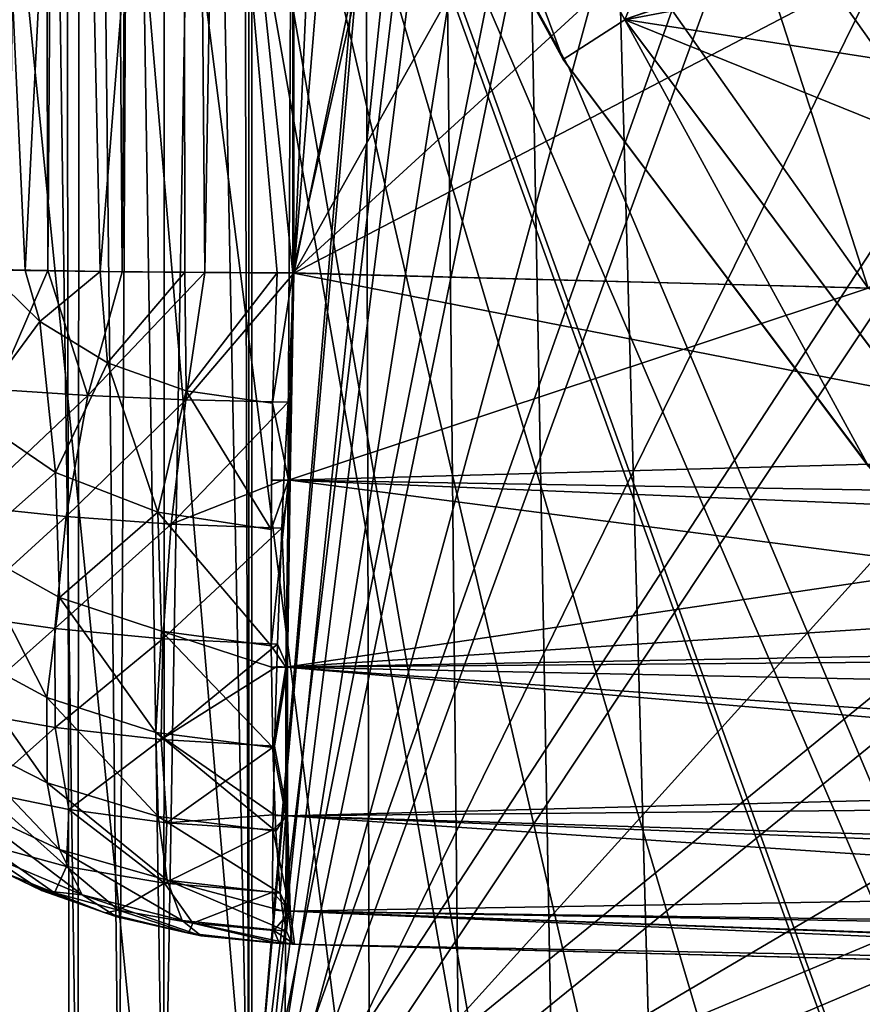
# Model space of a CAD drawing. Header units: metres. Extents: x -104 to 104, y -111 to 38.
# Tile 58 of 256: x -12.17 to -9.28, y -61.86 to -58.49. Entities that reach past the tile are written whole.
import ezdxf

# ---------------------------------------------------------------- set-up
doc = ezdxf.new("R2010")
doc.units = ezdxf.units.M
doc.layers.add('solid_509367_AD153', color=7, linetype='CONTINUOUS')

msp = doc.modelspace()

# ---------------------------------------------------------------- linework, layer by layer
at = {"layer": 'solid_509367_AD153'}
for points in [[(-13.306856, -22.336416, 19), (-12.020095, -103.109848, 19), (-11.469076, -103.872032, 19)], [(-11.061666, -23.528255, 19), (-13.306856, -22.336416, 19), (-11.469076, -103.872032, 19)], [(-13.306856, -22.336416, 19), (-12.523104, -102.308563, 19), (-12.020095, -103.109848, 19)], [(-11.061666, -23.528255, 19), (-11.469076, -103.872032, 19), (-10.865832, -104.60054, 19)], [(-11.061666, -23.528255, 19), (-9.526584, -105.931496, 19), (-8.794384, -106.528069, 19)], [(-8.716385, -24.495298, 19), (-11.061666, -23.528255, 19), (-8.794384, -106.528069, 19)], [(-11.061666, -23.528255, 19), (-10.215745, -105.289925, 19), (-9.526584, -105.931496, 19)], [(-11.061666, -23.528255, 19), (-10.865832, -104.60054, 19), (-10.215745, -105.289925, 19)], [(-9.259171, -87.196854, -8.010149), (-15.078767, -29.021139, -16.186213), (-12.122924, -53.754974, -12.710098)], [(-12.12449, -93.411285, -7.136768), (-12.25, -95.139023, -6.89395), (-15.078767, -29.021139, -16.186213)], [(-11.75394, -91.723495, -7.373971), (-12.12449, -93.411285, -7.136768), (-15.078767, -29.021139, -16.186213)], [(-11.142272, -90.098335, -7.602372), (-11.75394, -91.723495, -7.373971), (-15.078767, -29.021139, -16.186213)], [(-10.304474, -88.580566, -7.81568), (-11.142272, -90.098335, -7.602372), (-15.078767, -29.021139, -16.186213)], [(-9.259171, -87.196854, -8.010149), (-10.304474, -88.580566, -7.81568), (-15.078767, -29.021139, -16.186213)], [(-12.306456, -59.343693, 4.117393), (-12.53045, -41.205513, 3.979752), (-12.126067, -41.205513, 4.205505)], [(-12.068825, -59.348568, 4.229678), (-12.306456, -59.343693, 4.117393), (-12.126067, -41.205513, 4.205505)], [(-12.068825, -59.348568, 4.229678), (-12.126067, -41.205513, 4.205505), (-11.941241, -41.205509, 4.277447)], [(-11.814826, -59.352276, 4.316867), (-12.068825, -59.348568, 4.229678), (-11.941241, -41.205509, 4.277447)], [(-11.814826, -59.352276, 4.316867), (-11.941241, -41.205509, 4.277447), (-11.685852, -41.205509, 4.349384)], [(-11.531521, -59.355038, 4.37851), (-11.814826, -59.352276, 4.316867), (-11.685852, -41.205509, 4.349384)], [(-11.531521, -59.355038, 4.37851), (-11.685852, -41.205509, 4.349384), (-11.226664, -41.205505, 4.40602)], [(-11.531521, -59.355038, 4.37851), (-11.226664, -41.205505, 4.40602), (-11.226664, -59.356808, 4.40602)], [(-11.226664, -59.356808, 4.40602), (-11.226664, -41.205505, 4.40602), (-10.898956, -52.113819, 4.414601)], [(-11.431744, -44.897636, 8.999998), (-11.733362, -44.903011, 9.038731), (-11.380906, -62.546955, 8.998019)], [(-11.672096, -62.694336, 13.371336), (-11.370285, -44.89716, 13.402259), (-11.370285, -62.694336, 13.402259)], [(-11.672096, -62.694336, 13.371336), (-11.665425, -44.903057, 13.372524), (-11.370285, -44.89716, 13.402259)], [(-11.380906, -44.897438, 8.998019), (-11.431744, -44.897636, 8.999998), (-11.380906, -62.546955, 8.998019)], [(-11.380906, -44.897438, 8.998019), (-11.380906, -62.546955, 8.998019), (-10.353483, -50.503624, 8.971115)], [(-11.370285, -62.694336, 13.402259), (-11.370285, -44.89716, 13.402259), (-10.35669, -52.948051, 13.428801)], [(-12.243587, -62.546955, 9.218933), (-12.022665, -44.914288, 9.121646), (-12.314814, -44.93314, 9.257423)], [(-11.965758, -62.694336, 13.295117), (-12.244514, -62.694336, 13.175356), (-12.219772, -44.932705, 13.188072)], [(-12.243587, -62.546955, 9.218933), (-11.996165, -62.546955, 9.112051), (-12.022665, -44.914288, 9.121646)], [(-11.965758, -62.694336, 13.295117), (-12.219772, -44.932705, 13.188072), (-11.950601, -44.914867, 13.30024)], [(-11.82448, -62.546955, 9.059795), (-11.733362, -44.903011, 9.038731), (-12.022665, -44.914288, 9.121646)], [(-11.996165, -62.546955, 9.112051), (-11.82448, -62.546955, 9.059795), (-12.022665, -44.914288, 9.121646)], [(-11.672096, -62.694336, 13.371336), (-11.965758, -62.694336, 13.295117), (-11.950601, -44.914867, 13.30024)], [(-11.672096, -62.694336, 13.371336), (-11.950601, -44.914867, 13.30024), (-11.665425, -44.903057, 13.372524)], [(-11.82448, -62.546955, 9.059795), (-11.380906, -62.546955, 8.998019), (-11.733362, -44.903011, 9.038731)], [(-11.380906, -62.546955, 8.998019), (-10.460167, -52.107029, 8.973909), (-10.353483, -50.503624, 8.971115)], [(-11.380906, -62.546955, 8.998019), (-10.320861, -53.70668, 8.970262), (-10.460167, -52.107029, 8.973909)], [(-11.226664, -59.356808, 4.40602), (-10.898956, -52.113819, 4.414601), (-10.763129, -53.721222, 4.418158)], [(-11.370285, -62.694336, 13.402259), (-10.35669, -52.948051, 13.428801), (-10.251247, -53.750027, 13.431561)], [(-11.380906, -62.546955, 8.998019), (-9.939891, -55.264862, 8.960285), (-10.320861, -53.70668, 8.970262)], [(-11.226664, -59.356808, 4.40602), (-10.763129, -53.721222, 4.418158), (-10.390116, -55.294395, 4.427925)], [(-6.622904, -84.93483, -8.328055), (-12.122924, -53.754974, -12.710098), (-11.748401, -55.467903, -12.469362)], [(-8.020223, -85.969955, -8.182578), (-9.259171, -87.196854, -8.010149), (-12.122924, -53.754974, -12.710098)], [(-6.622904, -84.93483, -8.328055), (-8.020223, -85.969955, -8.182578), (-12.122924, -53.754974, -12.710098)], [(-11.370285, -62.694336, 13.402259), (-10.251247, -53.750027, 13.431561), (-10.083772, -54.544079, 13.435947)], [(-11.370285, -62.694336, 13.402259), (-10.083772, -54.544079, 13.435947), (-9.856548, -55.31757, 13.441897)], [(-9.355235, -57.393623, -2.8), (-8.442861, -58.733952, -2.8), (-9.220224, -55.007607, -2.8)], [(-11.380906, -62.546955, 8.998019), (-9.326086, -56.747082, 8.944212), (-9.939891, -55.264862, 8.960285)], [(-11.370285, -62.694336, 13.402259), (-9.856548, -55.31757, 13.441897), (-9.567882, -56.074986, 13.449456)], [(-11.226664, -59.356808, 4.40602), (-10.390116, -55.294395, 4.427925), (-9.789813, -56.791634, 4.443645)], [(-1.750467, -83.133163, -8.581263), (-11.748401, -55.467903, -12.469362), (-11.130763, -57.115223, -12.237846)], [(-5.09022, -84.105186, -8.444654), (-6.622904, -84.93483, -8.328055), (-11.748401, -55.467903, -12.469362)], [(-3.449093, -83.499474, -8.529782), (-5.09022, -84.105186, -8.444654), (-11.748401, -55.467903, -12.469362)], [(-1.750467, -83.133163, -8.581263), (-3.449093, -83.499474, -8.529782), (-11.748401, -55.467903, -12.469362)], [(-12.146869, -59.348305, -0.297538), (-11.967951, -55.785046, -0.369104), (-12.311996, -55.785046, -0.215925)], [(-12.277532, -59.34623, -0.234276), (-12.146869, -59.348305, -0.297538), (-12.311996, -55.785046, -0.215925)], [(-12.146869, -59.348305, -0.297538), (-11.89017, -59.351437, -0.39516), (-11.967951, -55.785046, -0.369104)], [(-11.89017, -59.351437, -0.39516), (-11.604179, -55.785046, -0.466576), (-11.967951, -55.785046, -0.369104)], [(-11.89017, -59.351437, -0.39516), (-11.599859, -59.354321, -0.467372), (-11.604179, -55.785046, -0.466576)], [(-11.604179, -55.785046, -0.466576), (-11.229639, -59.356731, -0.505942), (-11.229639, -55.785046, -0.505942)], [(-11.28415, -59.35667, -0.503894), (-11.229639, -59.356731, -0.505942), (-11.604179, -55.785046, -0.466576)], [(-11.599859, -59.354321, -0.467372), (-11.28415, -59.35667, -0.503894), (-11.604179, -55.785046, -0.466576)], [(-11.229639, -59.356731, -0.505942), (-10.715206, -57.066509, -0.519412), (-11.229639, -55.785046, -0.505942)], [(-11.370285, -62.694336, 13.402259), (-9.567882, -56.074986, 13.449456), (-9.221789, -56.807961, 13.458519)], [(-8.639133, -56.409859, -0.9), (-8.432813, -58.74649, -0.9), (-9.347412, -57.407047, -0.9)], [(-11.380906, -62.546955, 8.998019), (-8.492669, -58.120094, 8.922388), (-9.326086, -56.747082, 8.944212)], [(-11.370285, -62.694336, 13.402259), (-9.221789, -56.807961, 13.458519), (-8.821498, -57.507805, 13.469001)], [(-11.226664, -59.356808, 4.40602), (-9.789813, -56.791634, 4.443645), (-8.977842, -58.18095, 4.464907)], [(-10.916099, -56.982407, -9), (-10.303839, -58.624813, -9), (-11.143517, -57.086208, -9)], [(-10.916099, -56.982407, -9), (-10.093555, -58.489613, -9), (-10.303839, -58.624813, -9)], [(-9.742785, -57.625, -8.25), (-10.093555, -58.489613, -9), (-10.916099, -56.982407, -9)], [(-11.229639, -59.356731, -0.505942), (-10.05577, -58.279781, -0.53668), (-10.715206, -57.066509, -0.519412)], [(-10.303839, -58.624813, -9), (-11.130763, -57.115223, -12.237846), (-11.143517, -57.086208, -9)], [(0, -83.00824, -8.598821), (-11.130763, -57.115223, -12.237846), (-10.286567, -58.650589, -12.022065)], [(-10.303839, -58.624813, -9), (-10.286567, -58.650589, -12.022065), (-11.130763, -57.115223, -12.237846)], [(-1.750467, -83.133163, -8.581263), (-11.130763, -57.115223, -12.237846), (0, -83.00824, -8.598821)], [(-9.307199, -57.373512, -2.442282), (-9.096039, -57.251602, -2.705208), (-8.211733, -58.548637, -2.705208)], [(-9.09481, -57.250893, -0.993873), (-9.306354, -57.373028, -1.256049), (-8.401602, -58.700054, -1.256049)], [(-9.42415, -57.441036, -2.060293), (-9.307199, -57.373512, -2.442282), (-8.402364, -58.700661, -2.442282)], [(-9.306354, -57.373028, -1.256049), (-9.423841, -57.440857, -1.63763), (-8.507668, -58.784637, -1.63763)], [(-8.402364, -58.700661, -2.442282), (-9.307199, -57.373512, -2.442282), (-8.211733, -58.548637, -2.705208)], [(-8.401602, -58.700054, -1.256049), (-9.306354, -57.373028, -1.256049), (-8.507668, -58.784637, -1.63763)], [(-8.923034, -58.084362, -4.5), (-8.442861, -58.733952, -2.8), (-9.355235, -57.393623, -2.8)], [(-9.352828, -57.400425, -0.2), (-8.443333, -58.734249, -0.2), (-8.945903, -57.494255, 0.1)], [(-9.347412, -57.407047, -0.9), (-8.443333, -58.734249, -0.2), (-9.352828, -57.400425, -0.2)], [(-9.347412, -57.407047, -0.9), (-8.432813, -58.74649, -0.9), (-8.443333, -58.734249, -0.2)], [(-9.742785, -57.625, -3.6), (-9.439677, -57.450001, -3.25), (-8.521963, -58.79604, -3.25)], [(-8.521963, -58.79604, 5), (-8.977842, -58.18095, 4.464907), (-9.439677, -57.450001, 5)], [(-8.521963, -58.79604, -3.25), (-9.439677, -57.450001, -3.25), (-8.99545, -58.15564, -0.811132)], [(-8.521963, -58.79604, 5), (-9.439677, -57.450001, 5), (-8.131047, -58.484295, 5.595877)], [(-9.423841, -57.440857, -1.63763), (-9.42415, -57.441036, -2.060293), (-8.507946, -58.784863, -2.060293)], [(-8.507946, -58.784863, -2.060293), (-9.42415, -57.441036, -2.060293), (-8.402364, -58.700661, -2.442282)], [(-8.507668, -58.784637, -1.63763), (-9.423841, -57.440857, -1.63763), (-8.507946, -58.784863, -2.060293)], [(-11.370285, -62.694336, 13.402259), (-8.821498, -57.507805, 13.469001), (-8.364955, -58.178852, 13.480956)], [(-9.295186, -58.337349, -8.25), (-10.093555, -58.489613, -9), (-9.742785, -57.625, -8.25)], [(-8.795604, -59.014259, -3.6), (-9.742785, -57.625, -3.6), (-8.521963, -58.79604, -3.25)], [(-9.742785, -57.625, -8.25), (-9.742785, -57.625, -3.6), (-8.795604, -59.014259, -3.6)], [(-9.295186, -58.337349, -8.25), (-9.742785, -57.625, -8.25), (-8.795604, -59.014259, -3.6)], [(-9.766127, -57.838654, -0.602269), (-10.05577, -58.279781, -0.53668), (-9.260376, -59.408298, -0.557509)], [(-9.766127, -57.838654, -0.602269), (-9.260376, -59.408298, -0.557509), (-8.873439, -59.097252, -0.630616)], [(-8.99545, -58.15564, -0.811132), (-9.766127, -57.838654, -0.602269), (-8.873439, -59.097252, -0.630616)], [(-10.0947, -58.48822, -5.7), (-9.068442, -59.858967, -5.7), (-8.923034, -58.084362, -4.5)], [(-11.380906, -62.546955, 8.998019), (-7.458549, -59.350441, 8.895309), (-8.492669, -58.120094, 8.922388)], [(-8.913814, -58.094936, -9.5), (-8.432813, -58.74649, -9.5), (-10.0947, -58.48822, -8.3)], [(-11.370285, -62.694336, 13.402259), (-8.364955, -58.178852, 13.480956), (-7.859684, -58.810669, 13.494187)], [(-11.226664, -59.356808, 4.40602), (-8.977842, -58.18095, 4.464907), (-7.963853, -59.442245, 4.491459)], [(-11.229639, -59.356731, -0.505942), (-9.260376, -59.408298, -0.557509), (-10.05577, -58.279781, -0.53668)], [(-8.795604, -59.014259, -8.25), (-10.093555, -58.489613, -9), (-9.295186, -58.337349, -8.25)], [(-8.795604, -59.014259, -8.25), (-9.295186, -58.337349, -8.25), (-8.795604, -59.014259, -3.6)], [(-10.093555, -58.489613, -9), (-9.257636, -60.020924, -9), (-10.303839, -58.624813, -9)], [(-9.068442, -59.858967, -8.3), (-9.068442, -59.858967, -5.7), (-10.0947, -58.48822, -5.7)], [(-10.0947, -58.48822, -8.3), (-9.068442, -59.858967, -8.3), (-10.0947, -58.48822, -5.7)], [(-8.432813, -58.74649, -9.5), (-9.068442, -59.858967, -8.3), (-10.0947, -58.48822, -8.3)], [(-10.093555, -58.489613, -9), (-9.068705, -59.857231, -9), (-9.257636, -60.020924, -9)], [(-8.795604, -59.014259, -8.25), (-9.068705, -59.857231, -9), (-10.093555, -58.489613, -9)], [(-9.257636, -60.020924, -9), (-10.286567, -58.650589, -12.022065), (-10.303839, -58.624813, -9)], [(0, -83.00824, -8.598821), (-10.286567, -58.650589, -12.022065), (-9.235709, -60.047344, -11.825764)], [(-9.257636, -60.020924, -9), (-9.235709, -60.047344, -11.825764), (-10.286567, -58.650589, -12.022065)], [(-11.370285, -62.694336, 13.402259), (-7.859684, -58.810669, 13.494187), (-7.307189, -59.399788, 13.508655)], [(-12.096483, -59.523483, -0.312463), (-12.277532, -59.34623, -0.234276), (-12.332799, -59.842346, -0.14253)], [(-12.245548, -59.75634, 4.107908), (-12.306456, -59.343693, 4.117393), (-12.068825, -59.348568, 4.229678)], [(-12.096483, -59.523483, -0.312463), (-12.146869, -59.348305, -0.297538), (-12.277532, -59.34623, -0.234276)], [(-11.931926, -59.776287, 4.238817), (-12.245548, -59.75634, 4.107908), (-12.068825, -59.348568, 4.229678)], [(-12.096483, -59.523483, -0.312463), (-11.89017, -59.351437, -0.39516), (-12.146869, -59.348305, -0.297538)], [(-11.865157, -59.664261, -0.38056), (-11.89017, -59.351437, -0.39516), (-12.096483, -59.523483, -0.312463)], [(-11.931926, -59.776287, 4.238817), (-12.068825, -59.348568, 4.229678), (-11.814826, -59.352276, 4.316867)], [(-11.931926, -59.776287, 4.238817), (-11.814826, -59.352276, 4.316867), (-11.531521, -59.355038, 4.37851)], [(-11.596487, -59.790993, 4.325039), (-11.931926, -59.776287, 4.238817), (-11.531521, -59.355038, 4.37851)], [(-11.865157, -59.664261, -0.38056), (-11.599859, -59.354321, -0.467372), (-11.89017, -59.351437, -0.39516)], [(-11.594696, -59.760414, -0.431265), (-11.599859, -59.354321, -0.467372), (-11.865157, -59.664261, -0.38056)], [(-11.594696, -59.760414, -0.431265), (-11.28415, -59.35667, -0.503894), (-11.599859, -59.354321, -0.467372)], [(-11.596487, -59.790993, 4.325039), (-11.531521, -59.355038, 4.37851), (-11.226664, -59.356808, 4.40602)], [(-11.2465, -59.798809, 4.362511), (-11.596487, -59.790993, 4.325039), (-11.226664, -59.356808, 4.40602)], [(-11.300131, -59.803005, -0.459264), (-11.28415, -59.35667, -0.503894), (-11.594696, -59.760414, -0.431265)], [(-11.380906, -62.546955, 8.998019), (-6.257576, -60.402878, 8.86386), (-7.458549, -59.350441, 8.895309)], [(-11.300131, -59.803005, -0.459264), (-11.229639, -59.356731, -0.505942), (-11.28415, -59.35667, -0.503894)], [(-11.300131, -59.803005, -0.459264), (-11.245277, -60.066925, -0.393021), (-11.229639, -59.356731, -0.505942)], [(-11.2465, -59.798809, 4.362511), (-11.226664, -59.356808, 4.40602), (-11.239684, -60.067074, 4.293167)], [(-11.245277, -60.066925, -0.393021), (-9.260376, -59.408298, -0.557509), (-11.229639, -59.356731, -0.505942)], [(-7.256592, -60.134064, 4.409238), (-11.239684, -60.067074, 4.293167), (-11.226664, -59.356808, 4.40602)], [(-7.256592, -60.134064, 4.409238), (-11.226664, -59.356808, 4.40602), (-7.963853, -59.442245, 4.491459)], [(-11.370285, -62.694336, 13.402259), (-7.307189, -59.399788, 13.508655), (-6.707566, -59.947422, 13.524356)], [(-8.297733, -59.985573, -0.515489), (-9.260376, -59.408298, -0.557509), (-11.245277, -60.066925, -0.393021)], [(-12.096483, -59.523483, -0.312463), (-12.332799, -59.842346, -0.14253), (-12.04243, -60.03994, -0.227716)], [(-11.865157, -59.664261, -0.38056), (-12.096483, -59.523483, -0.312463), (-12.04243, -60.03994, -0.227716)], [(-11.865157, -59.664261, -0.38056), (-12.04243, -60.03994, -0.227716), (-11.691882, -60.176239, -0.292419)], [(-11.594696, -59.760414, -0.431265), (-11.865157, -59.664261, -0.38056), (-11.691882, -60.176239, -0.292419)], [(-12.335224, -60.157032, 3.930088), (-12.245548, -59.75634, 4.107908), (-11.931926, -59.776287, 4.238817)], [(-12.006355, -60.191395, 4.083307), (-12.335224, -60.157032, 3.930088), (-11.931926, -59.776287, 4.238817)], [(-12.006355, -60.191395, 4.083307), (-11.931926, -59.776287, 4.238817), (-11.596487, -59.790993, 4.325039)], [(-11.594696, -59.760414, -0.431265), (-11.691882, -60.176239, -0.292419), (-11.304667, -60.235287, -0.328049)], [(-11.300131, -59.803005, -0.459264), (-11.594696, -59.760414, -0.431265), (-11.304667, -60.235287, -0.328049)], [(-11.646254, -60.216999, 4.18621), (-12.006355, -60.191395, 4.083307), (-11.596487, -59.790993, 4.325039)], [(-11.646254, -60.216999, 4.18621), (-11.596487, -59.790993, 4.325039), (-11.2465, -59.798809, 4.362511)], [(-11.646254, -60.216999, 4.18621), (-11.2465, -59.798809, 4.362511), (-11.260323, -60.065678, 4.292818)], [(-11.300131, -59.803005, -0.459264), (-11.304667, -60.235287, -0.328049), (-11.303471, -60.066574, -0.390375)], [(-11.300131, -59.803005, -0.459264), (-11.303471, -60.066574, -0.390375), (-11.245277, -60.066925, -0.393021)], [(-11.260323, -60.065678, 4.292818), (-11.2465, -59.798809, 4.362511), (-11.239684, -60.067074, 4.293167)], [(-12.04243, -60.03994, -0.227716), (-12.332799, -59.842346, -0.14253), (-12.333375, -60.298359, 0.035029)], [(-11.370285, -62.694336, 13.402259), (-6.707566, -59.947422, 13.524356), (-6.071111, -60.443985, 13.541022)], [(-7.859208, -60.20623, -0.464586), (-8.297733, -59.985573, -0.515489), (-11.245277, -60.066925, -0.393021)], [(-12.04243, -60.03994, -0.227716), (-12.333375, -60.298359, 0.035029), (-12.028585, -60.468208, -0.033484)], [(-11.691882, -60.176239, -0.292419), (-12.04243, -60.03994, -0.227716), (-12.028585, -60.468208, -0.033484)], [(-11.268129, -60.230541, 4.231941), (-11.646254, -60.216999, 4.18621), (-11.260323, -60.065678, 4.292818)], [(-11.303471, -60.066574, -0.390375), (-11.304667, -60.235287, -0.328049), (-11.245277, -60.066925, -0.393021)], [(-11.304667, -60.235287, -0.328049), (-11.304082, -60.633659, -0.114988), (-11.245277, -60.066925, -0.393021)], [(-11.304082, -60.633659, -0.114988), (-11.253499, -60.707664, -0.066276), (-11.245277, -60.066925, -0.393021)], [(-11.268129, -60.230541, 4.231941), (-11.260323, -60.065678, 4.292818), (-11.239684, -60.067074, 4.293167)], [(-11.268129, -60.230541, 4.231941), (-11.239684, -60.067074, 4.293167), (-11.247906, -60.707809, 3.966422)], [(-7.859208, -60.20623, -0.464586), (-11.245277, -60.066925, -0.393021), (-11.253499, -60.707664, -0.066276)], [(-6.608361, -60.668327, 4.194818), (-11.247906, -60.707809, 3.966422), (-11.239684, -60.067074, 4.293167)], [(-7.256592, -60.134064, 4.409238), (-6.608361, -60.668327, 4.194818), (-11.239684, -60.067074, 4.293167)], [(-12.376008, -60.528511, 3.686407), (-12.335224, -60.157032, 3.930088), (-12.006355, -60.191395, 4.083307)], [(-11.691882, -60.176239, -0.292419), (-12.028585, -60.468208, -0.033484), (-11.679506, -60.583458, -0.085412)], [(-11.691882, -60.176239, -0.292419), (-11.679506, -60.583458, -0.085412), (-11.304082, -60.633659, -0.114988)], [(-11.691882, -60.176239, -0.292419), (-11.304082, -60.633659, -0.114988), (-11.304667, -60.235287, -0.328049)], [(-12.044913, -60.575253, 3.853922), (-12.376008, -60.528511, 3.686407), (-12.006355, -60.191395, 4.083307)], [(-12.044913, -60.575253, 3.853922), (-12.006355, -60.191395, 4.083307), (-11.646254, -60.216999, 4.18621)], [(-7.316739, -60.448948, -0.384562), (-7.859208, -60.20623, -0.464586), (-11.253499, -60.707664, -0.066276)], [(-11.67543, -60.610161, 3.967939), (-12.044913, -60.575253, 3.853922), (-11.646254, -60.216999, 4.18621)], [(-11.67543, -60.610161, 3.967939), (-11.646254, -60.216999, 4.18621), (-11.268129, -60.230541, 4.231941)], [(-11.67543, -60.610161, 3.967939), (-11.268129, -60.230541, 4.231941), (-11.282435, -60.628769, 4.019548)], [(-11.282435, -60.628769, 4.019548), (-11.268129, -60.230541, 4.231941), (-11.247906, -60.707809, 3.966422)], [(-12.333375, -60.298359, 0.035029), (-12.401962, -60.633629, 0.314115), (-12.072517, -60.81105, 0.249735)], [(-12.028585, -60.468208, -0.033484), (-12.333375, -60.298359, 0.035029), (-12.072517, -60.81105, 0.249735)], [(-11.380906, -62.546955, 8.998019), (-4.8994, -61.265289, 8.828296), (-6.257576, -60.402878, 8.86386)], [(-11.370285, -62.694336, 13.402259), (-6.071111, -60.443985, 13.541022), (-5.395286, -60.890488, 13.55872)], [(-6.89308, -60.62711, -0.3074), (-7.316739, -60.448948, -0.384562), (-11.253499, -60.707664, -0.066276)], [(-12.028585, -60.468208, -0.033484), (-12.072517, -60.81105, 0.249735), (-11.698655, -60.93095, 0.200385)], [(-11.679506, -60.583458, -0.085412), (-12.028585, -60.468208, -0.033484), (-11.698655, -60.93095, 0.200385)], [(-12.363324, -60.857742, 3.388942), (-12.376008, -60.528511, 3.686407), (-12.044913, -60.575253, 3.853922)], [(-12.043546, -60.91375, 3.560901), (-12.363324, -60.857742, 3.388942), (-12.044913, -60.575253, 3.853922)], [(-12.043546, -60.91375, 3.560901), (-12.044913, -60.575253, 3.853922), (-11.67543, -60.610161, 3.967939)], [(-11.679506, -60.583458, -0.085412), (-11.698655, -60.93095, 0.200385), (-11.298402, -60.982765, 0.171702)], [(-11.679506, -60.583458, -0.085412), (-11.298402, -60.982765, 0.171702), (-11.303358, -60.707108, -0.06379)], [(-11.304082, -60.633659, -0.114988), (-11.679506, -60.583458, -0.085412), (-11.303358, -60.707108, -0.06379)], [(-11.681386, -60.955551, 3.67907), (-12.043546, -60.91375, 3.560901), (-11.67543, -60.610161, 3.967939)], [(-11.681386, -60.955551, 3.67907), (-11.67543, -60.610161, 3.967939), (-11.282435, -60.628769, 4.019548)], [(-12.401962, -60.633629, 0.314115), (-12.410676, -60.931396, 0.644808), (-12.070941, -61.103802, 0.589534)], [(-12.072517, -60.81105, 0.249735), (-12.401962, -60.633629, 0.314115), (-12.070941, -61.103802, 0.589534)], [(-11.681386, -60.955551, 3.67907), (-11.282435, -60.628769, 4.019548), (-11.284874, -60.705368, 3.966181)], [(-11.304082, -60.633659, -0.114988), (-11.303358, -60.707108, -0.06379), (-11.253499, -60.707664, -0.066276)], [(-11.284874, -60.705368, 3.966181), (-11.282435, -60.628769, 4.019548), (-11.247906, -60.707809, 3.966422)], [(-6.422404, -60.806969, -0.212243), (-6.89308, -60.62711, -0.3074), (-11.253499, -60.707664, -0.066276)], [(-6.608361, -60.668327, 4.194818), (-6.030207, -61.079838, 3.906782), (-11.247906, -60.707809, 3.966422)], [(-11.292885, -60.977936, 3.733413), (-11.681386, -60.955551, 3.67907), (-11.284874, -60.705368, 3.966181)], [(-11.303358, -60.707108, -0.06379), (-11.298402, -60.982765, 0.171702), (-11.253499, -60.707664, -0.066276)], [(-11.298402, -60.982765, 0.171702), (-11.253498, -61.216274, 0.442337), (-11.253499, -60.707664, -0.066276)], [(-11.292885, -60.977936, 3.733413), (-11.284874, -60.705368, 3.966181), (-11.247906, -60.707809, 3.966422)], [(-11.292885, -60.977936, 3.733413), (-11.247906, -60.707809, 3.966422), (-11.247906, -61.216423, 3.457809)], [(-5.898989, -61.165974, 0.072782), (-11.253499, -60.707664, -0.066276), (-11.253498, -61.216274, 0.442337)], [(-5.898989, -61.165974, 0.072782), (-6.422404, -60.806969, -0.212243), (-11.253499, -60.707664, -0.066276)], [(-6.030207, -61.079838, 3.906782), (-11.247906, -61.216423, 3.457809), (-11.247906, -60.707809, 3.966422)], [(-12.072517, -60.81105, 0.249735), (-12.070941, -61.103802, 0.589534), (-11.691201, -61.219479, 0.546642)], [(-11.698655, -60.93095, 0.200385), (-12.072517, -60.81105, 0.249735), (-11.691201, -61.219479, 0.546642)], [(-12.292069, -61.134579, 3.054069), (-12.363324, -60.857742, 3.388942), (-12.043546, -60.91375, 3.560901)], [(-11.370285, -62.694336, 13.402259), (-5.395286, -60.890488, 13.55872), (-4.685455, -61.284523, 13.577307)], [(-11.997581, -61.195198, 3.218085), (-12.292069, -61.134579, 3.054069), (-12.043546, -60.91375, 3.560901)], [(-11.997581, -61.195198, 3.218085), (-12.043546, -60.91375, 3.560901), (-11.681386, -60.955551, 3.67907)], [(-12.410676, -60.931396, 0.644808), (-12.365314, -61.174915, 1.01706), (-12.029092, -61.332493, 0.97425)], [(-12.070941, -61.103802, 0.589534), (-12.410676, -60.931396, 0.644808), (-12.029092, -61.332493, 0.97425)], [(-11.661167, -61.240307, 3.331524), (-11.997581, -61.195198, 3.218085), (-11.681386, -60.955551, 3.67907)], [(-11.698655, -60.93095, 0.200385), (-11.691201, -61.219479, 0.546642), (-11.287971, -61.269131, 0.520964)], [(-11.698655, -60.93095, 0.200385), (-11.287971, -61.269131, 0.520964), (-11.290408, -61.215675, 0.444276)], [(-11.298402, -60.982765, 0.171702), (-11.698655, -60.93095, 0.200385), (-11.290408, -61.215675, 0.444276)], [(-11.661167, -61.240307, 3.331524), (-11.681386, -60.955551, 3.67907), (-11.292885, -60.977936, 3.733413)], [(-11.661167, -61.240307, 3.331524), (-11.292885, -60.977936, 3.733413), (-11.297857, -61.213387, 3.457999)], [(-11.298402, -60.982765, 0.171702), (-11.290408, -61.215675, 0.444276), (-11.253498, -61.216274, 0.442337)], [(-11.297857, -61.213387, 3.457999), (-11.292885, -60.977936, 3.733413), (-11.247906, -61.216423, 3.457809)], [(-6.030207, -61.079838, 3.906782), (-5.524746, -61.396297, 3.565374), (-11.247906, -61.216423, 3.457809)], [(-12.070941, -61.103802, 0.589534), (-12.029092, -61.332493, 0.97425), (-11.660403, -61.437126, 0.940483)], [(-11.691201, -61.219479, 0.546642), (-12.070941, -61.103802, 0.589534), (-11.660403, -61.437126, 0.940483)], [(-12.005301, -61.389988, 2.792361), (-12.292069, -61.134579, 3.054069), (-11.997581, -61.195198, 3.218085)], [(-12.005301, -61.389988, 2.792361), (-12.284892, -61.313755, 2.603971), (-12.292069, -61.134579, 3.054069)], [(-12.365314, -61.174915, 1.01706), (-12.270505, -61.352234, 1.417763), (-11.951055, -61.486988, 1.389717)], [(-12.029092, -61.332493, 0.97425), (-12.365314, -61.174915, 1.01706), (-11.951055, -61.486988, 1.389717)], [(-5.441497, -61.444633, 0.401738), (-5.898989, -61.165974, 0.072782), (-11.253498, -61.216274, 0.442337)], [(-11.669983, -61.447208, 2.924703), (-12.005301, -61.389988, 2.792361), (-11.997581, -61.195198, 3.218085)], [(-11.669983, -61.447208, 2.924703), (-11.997581, -61.195198, 3.218085), (-11.661167, -61.240307, 3.331524)], [(-11.691201, -61.219479, 0.546642), (-11.660403, -61.437126, 0.940483), (-11.273679, -61.481693, 0.919351)], [(-11.691201, -61.219479, 0.546642), (-11.273679, -61.481693, 0.919351), (-11.287971, -61.269131, 0.520964)], [(-11.298586, -61.26461, 3.384579), (-11.661167, -61.240307, 3.331524), (-11.297857, -61.213387, 3.457999)], [(-11.298586, -61.26461, 3.384579), (-11.297857, -61.213387, 3.457999), (-11.247906, -61.216423, 3.457809)], [(-11.298586, -61.26461, 3.384579), (-11.247906, -61.216423, 3.457809), (-11.239684, -61.543167, 2.817072)], [(-11.290408, -61.215675, 0.444276), (-11.287971, -61.269131, 0.520964), (-11.253498, -61.216274, 0.442337)], [(-11.287971, -61.269131, 0.520964), (-11.273679, -61.481693, 0.919351), (-11.253498, -61.216274, 0.442337)], [(-11.273679, -61.481693, 0.919351), (-11.245277, -61.543022, 1.083074), (-11.253498, -61.216274, 0.442337)], [(-5.441497, -61.444633, 0.401738), (-11.253498, -61.216274, 0.442337), (-11.245277, -61.543022, 1.083074)], [(-5.109341, -61.628296, 3.177571), (-11.239684, -61.543167, 2.817072), (-11.247906, -61.216423, 3.457809)], [(-5.524746, -61.396297, 3.565374), (-5.109341, -61.628296, 3.177571), (-11.247906, -61.216423, 3.457809)], [(-11.669983, -61.447208, 2.924703), (-11.661167, -61.240307, 3.331524), (-11.298586, -61.26461, 3.384579)], [(-11.669983, -61.447208, 2.924703), (-11.298586, -61.26461, 3.384579), (-11.299191, -61.477749, 2.986494)], [(-11.380906, -62.546955, 8.998019), (-3.410702, -61.916584, 8.789312), (-4.8994, -61.265289, 8.828296)], [(-11.370285, -62.694336, 13.402259), (-4.685455, -61.284523, 13.577307), (-3.951811, -61.619778, 13.596519)], [(-11.299191, -61.477749, 2.986494), (-11.298586, -61.26461, 3.384579), (-11.239684, -61.543167, 2.817072)], [(-12.046057, -61.479992, 2.286592), (-12.221574, -61.409935, 2.122539), (-12.284892, -61.313755, 2.603971)], [(-12.046057, -61.479992, 2.286592), (-12.284892, -61.313755, 2.603971), (-12.005301, -61.389988, 2.792361)], [(-12.270505, -61.352234, 1.417763), (-12.332131, -61.355877, 1.834742), (-12.090873, -61.472569, 1.823546)], [(-12.124617, -61.455032, 2.121502), (-12.090873, -61.472569, 1.823546), (-12.332131, -61.355877, 1.834742)], [(-12.221574, -61.409935, 2.122539), (-12.124617, -61.455032, 2.121502), (-12.332131, -61.355877, 1.834742)], [(-11.951055, -61.486988, 1.389717), (-12.270505, -61.352234, 1.417763), (-12.090873, -61.472569, 1.823546)], [(-12.029092, -61.332493, 0.97425), (-11.951055, -61.486988, 1.389717), (-11.6089, -61.5751, 1.366937)], [(-11.660403, -61.437126, 0.940483), (-12.029092, -61.332493, 0.97425), (-11.6089, -61.5751, 1.366937)], [(-11.82642, -61.540154, 2.418058), (-12.046057, -61.479992, 2.286592), (-12.005301, -61.389988, 2.792361)], [(-11.82642, -61.540154, 2.418058), (-12.005301, -61.389988, 2.792361), (-11.669983, -61.447208, 2.924703)], [(-12.046057, -61.479992, 2.286592), (-12.124617, -61.455032, 2.121502), (-12.221574, -61.409935, 2.122539)], [(-12.124617, -61.455032, 2.121502), (-11.872366, -61.54911, 2.118065), (-12.090873, -61.472569, 1.823546)], [(-12.046057, -61.479992, 2.286592), (-11.872366, -61.54911, 2.118065), (-12.124617, -61.455032, 2.121502)], [(-11.571881, -61.584736, 2.509926), (-11.82642, -61.540154, 2.418058), (-11.669983, -61.447208, 2.924703)], [(-11.571881, -61.584736, 2.509926), (-11.669983, -61.447208, 2.924703), (-11.299191, -61.477749, 2.986494)], [(-11.660403, -61.437126, 0.940483), (-11.6089, -61.5751, 1.366937), (-11.252068, -61.612354, 1.351285)], [(-11.660403, -61.437126, 0.940483), (-11.252068, -61.612354, 1.351285), (-11.265884, -61.542576, 1.084173)], [(-11.273679, -61.481693, 0.919351), (-11.660403, -61.437126, 0.940483), (-11.265884, -61.542576, 1.084173)], [(-5.069813, -61.648891, 0.768175), (-5.441497, -61.444633, 0.401738), (-11.245277, -61.543022, 1.083074)], [(-11.872366, -61.54911, 2.118065), (-11.832381, -61.563232, 1.81315), (-12.090873, -61.472569, 1.823546)], [(-11.951055, -61.486988, 1.389717), (-12.090873, -61.472569, 1.823546), (-11.832381, -61.563232, 1.81315)], [(-11.82642, -61.540154, 2.418058), (-11.872366, -61.54911, 2.118065), (-12.046057, -61.479992, 2.286592)], [(-11.951055, -61.486988, 1.389717), (-11.832381, -61.563232, 1.81315), (-11.543496, -61.627346, 1.802995)], [(-11.6089, -61.5751, 1.366937), (-11.951055, -61.486988, 1.389717), (-11.543496, -61.627346, 1.802995)], [(-11.294679, -61.609138, 2.554477), (-11.571881, -61.584736, 2.509926), (-11.299191, -61.477749, 2.986494)], [(-11.298005, -61.540134, 2.817888), (-11.299191, -61.477749, 2.986494), (-11.239684, -61.543167, 2.817072)], [(-11.294679, -61.609138, 2.554477), (-11.299191, -61.477749, 2.986494), (-11.298005, -61.540134, 2.817888)], [(-11.273679, -61.481693, 0.919351), (-11.265884, -61.542576, 1.084173), (-11.245277, -61.543022, 1.083074)], [(-11.82642, -61.540154, 2.418058), (-11.58688, -61.618855, 2.113635), (-11.872366, -61.54911, 2.118065)], [(-11.872366, -61.54911, 2.118065), (-11.58688, -61.618855, 2.113635), (-11.832381, -61.563232, 1.81315)], [(-11.58688, -61.618855, 2.113635), (-11.543496, -61.627346, 1.802995), (-11.832381, -61.563232, 1.81315)], [(-11.571881, -61.584736, 2.509926), (-11.58688, -61.618855, 2.113635), (-11.82642, -61.540154, 2.418058)], [(-11.294679, -61.609138, 2.554477), (-11.298005, -61.540134, 2.817888), (-11.239684, -61.543167, 2.817072)], [(-11.294679, -61.609138, 2.554477), (-11.239684, -61.543167, 2.817072), (-11.224045, -61.65609, 2.106876)], [(-11.265884, -61.542576, 1.084173), (-11.252068, -61.612354, 1.351285), (-11.245277, -61.543022, 1.083074)], [(-11.252068, -61.612354, 1.351285), (-11.232255, -61.655872, 1.793339), (-11.245277, -61.543022, 1.083074)], [(-4.811558, -61.780441, 1.179627), (-11.245277, -61.543022, 1.083074), (-11.232255, -61.655872, 1.793339)], [(-4.811558, -61.780441, 1.179627), (-5.069813, -61.648891, 0.768175), (-11.245277, -61.543022, 1.083074)], [(-11.239684, -61.543167, 2.817072), (-4.717021, -61.826481, 2.277269), (-11.224045, -61.65609, 2.106876)], [(-4.823047, -61.774757, 2.746514), (-4.717021, -61.826481, 2.277269), (-11.239684, -61.543167, 2.817072)], [(-5.109341, -61.628296, 3.177571), (-4.823047, -61.774757, 2.746514), (-11.239684, -61.543167, 2.817072)], [(-11.6089, -61.5751, 1.366937), (-11.543496, -61.627346, 1.802995), (-11.232255, -61.655872, 1.793339)], [(-11.252068, -61.612354, 1.351285), (-11.6089, -61.5751, 1.366937), (-11.232255, -61.655872, 1.793339)], [(-11.571881, -61.584736, 2.509926), (-11.276225, -61.654152, 2.10813), (-11.58688, -61.618855, 2.113635)], [(-11.294679, -61.609138, 2.554477), (-11.276225, -61.654152, 2.10813), (-11.571881, -61.584736, 2.509926)], [(-11.58688, -61.618855, 2.113635), (-11.276225, -61.654152, 2.10813), (-11.543496, -61.627346, 1.802995)], [(-11.543496, -61.627346, 1.802995), (-11.224045, -61.65609, 2.106876), (-11.232255, -61.655872, 1.793339)], [(-11.276225, -61.654152, 2.10813), (-11.224045, -61.65609, 2.106876), (-11.543496, -61.627346, 1.802995)], [(-11.370285, -62.694336, 13.402259), (-3.951811, -61.619778, 13.596519), (-3.189579, -61.898338, 13.616478)], [(-11.294679, -61.609138, 2.554477), (-11.224045, -61.65609, 2.106876), (-11.276225, -61.654152, 2.10813)], [(-11.232255, -61.655872, 1.793339), (-11.224045, -61.65609, 2.106876), (-4.717021, -61.826481, 2.277269)], [(-4.717021, -61.826481, 1.622731), (-11.232255, -61.655872, 1.793339), (-4.717021, -61.826481, 2.277269)], [(-4.811558, -61.780441, 1.179627), (-11.232255, -61.655872, 1.793339), (-4.717021, -61.826481, 1.622731)]]:
    msp.add_3dface(points, dxfattribs=at)

doc.saveas('drawing.dxf')
